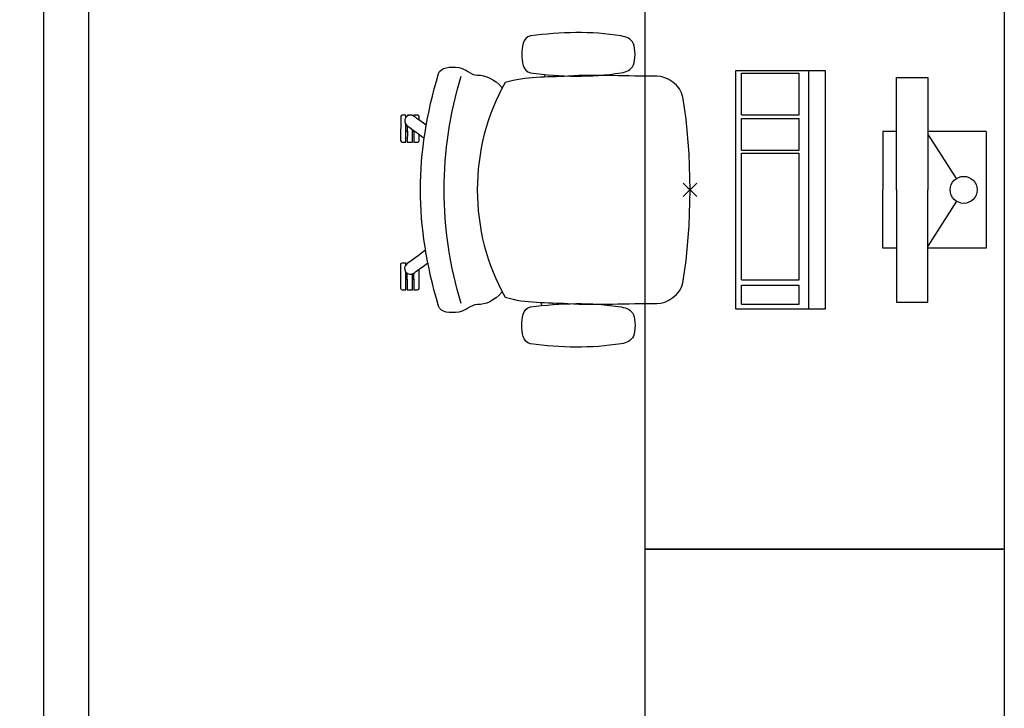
# Model space of a CAD drawing. Header units: millimetres. Extents: x -46954 to 169732, y -26853 to 94136.
# Tile 93 of 174: x -21411 to -19218, y 80688 to 82221. Entities that reach past the tile are written whole.
import ezdxf

# ---------------------------------------------------------------- set-up
doc = ezdxf.new("R2010")
doc.units = ezdxf.units.MM
doc.header["$LTSCALE"] = 400
doc.header["$PDMODE"] = 3
doc.header["$PDSIZE"] = 15
doc.linetypes.add('HIDDEN', pattern=[0.375, 0.25, -0.125])
for name, color, linetype in [('-gd', 2, 'Continuous'), ('-ve', 2, 'HIDDEN'), ('inr', 4, 'Continuous'), ('plant', 114, 'Continuous'), ('plat', 5, 'Continuous'), ('sona-s008_ip0', 7, 'Continuous'), ('symbol', 1, 'Continuous'), ('timmerwerk-ge', 150, 'Continuous')]:
    doc.layers.add(name, color=color, linetype=linetype)

# ---------------------------------------------------------------- blocks, each defined once
blk = doc.blocks.new('SONA-S008_B2')
at = {"layer": '-gd'}
blk.add_open_spline([(-253, -509.5), (-87.8, -560.2), (87.8, -560.2), (253, -509.5)], degree=3, dxfattribs=at)
for points in [[(-206.6, -15.8), (-79.4, 5.3), (79.6, 5.3), (206.6, -15.8)], [(-253, -73.9), (-253.4, -51.6), (-233.1, -20.2), (-206.6, -15.8)], [(206.6, -15.8), (233.1, -20.2), (253.4, -51.6), (253, -73.9)], [(-253, -272.1), (-257.1, -206.8), (-252.1, -139.2), (-253, -73.9)], [(253, -73.9), (252.1, -139.2), (257.1, -206.8), (253, -272.1)], [(-325.3, -126.1), (-337, -131.7), (-340.4, -140.8), (-342.5, -153.6)], [(-277.9, -126.1), (-287.8, -121.3), (-315.3, -121.3), (-325.3, -126.1)], [(-260.7, -153.6), (-262.7, -140.8), (-266.2, -131.7), (-277.9, -126.1)], [(260.6, -153.6), (262.7, -140.8), (266.2, -131.7), (277.9, -126.1)], [(277.9, -126.1), (287.8, -121.3), (315.3, -121.3), (325.3, -126.1)], [(325.3, -126.1), (337, -131.7), (340.4, -140.8), (342.5, -153.6)], [(-342.5, -153.6), (-353.5, -221.1), (-351.5, -287.6), (-342.5, -355.4)], [(-260.7, -355.4), (-251.6, -287.6), (-249.7, -221.1), (-260.7, -153.6)], [(260.6, -355.4), (251.6, -287.6), (249.7, -221.1), (260.6, -153.6)], [(342.5, -153.6), (353.4, -221.1), (351.5, -287.6), (342.5, -355.4)], [(-238.9, -411.5), (-253, -365.7), (-250.2, -318.7), (-253, -272.1)], [(253, -272.1), (250.2, -318.7), (253, -365.7), (238.9, -411.5)], [(-255.2, -303.9), (-254.1, -304.3), (-252.9, -304.7), (-251.7, -305.1)], [(251.9, -297.7), (252.9, -297.4), (253.8, -297.1), (254.7, -296.8)], [(256.9, -323.2), (255, -323.8), (253.1, -324.4), (251, -325.1)], [(-250.7, -332.5), (-253.1, -331.7), (-255.4, -330.9), (-257.6, -330.2)], [(-342.5, -355.4), (-341.5, -363), (-333.6, -369.9), (-326.1, -371.8)], [(-326.1, -371.8), (-310.3, -375.7), (-292.8, -375.7), (-277, -371.8)], [(-277, -371.8), (-269.5, -369.9), (-261.7, -363), (-260.7, -355.4)], [(277, -371.8), (269.5, -369.9), (261.7, -363), (260.6, -355.4)], [(326.1, -371.8), (310.3, -375.7), (292.8, -375.7), (277, -371.8)], [(342.5, -355.4), (341.5, -363), (333.6, -369.9), (326.1, -371.8)], [(238.9, -411.5), (95.4, -494.5), (-95.5, -494.5), (-238.9, -411.5)], [(-227.3, -418.1), (-247.1, -436.6), (-255.7, -455.2), (-255.5, -473.7)], [(255.5, -473.7), (255.7, -455.2), (247.1, -436.6), (227.3, -418.1)], [(-255.5, -473.7), (-255.4, -489), (-270.3, -500.1), (-272.1, -515.2)], [(272.1, -515.2), (270.3, -500.1), (255.4, -489), (255.5, -473.7)], [(-272.1, -515.2), (-274.4, -533.8), (-273.7, -555.7), (-258.6, -560.1)], [(258.6, -560.1), (273.7, -555.6), (274.4, -533.8), (272.1, -515.2)], [(-258.6, -560.1), (-77.4, -613.6), (78.8, -613.6), (258.6, -560.1)], [(-185.5, -615.4), (-185.5, -615.4), (-176.5, -602.9), (-162.6, -583.8)], [(-134.5, -588.9), (-152.4, -613.6), (-164.7, -630.5), (-164.7, -630.5)], [(143.1, -630.4), (143.1, -630.4), (131.8, -614.9), (115.2, -592)], [(143.7, -587.5), (156, -604.4), (163.9, -615.2), (163.9, -615.2)], [(-222.4, -606.9), (-222.4, -604.9), (-220.7, -603.3), (-218.7, -603.3)], [(-222.4, -615.1), (-222.4, -615.1), (-222.4, -606.9), (-222.4, -606.9)], [(-218.7, -603.3), (-218.7, -603.3), (-192, -603.3), (-176.8, -603.3)], [(106.4, -606.6), (106.4, -604.6), (108, -603), (110, -603)], [(106.4, -614.8), (106.4, -614.8), (106.4, -606.6), (106.4, -606.6)], [(110, -603), (110, -603), (115.6, -603), (123.1, -603)], [(154.9, -602.9), (159.4, -602.9), (162.3, -602.9), (162.3, -602.9)], [(162.3, -602.9), (164.4, -602.9), (166, -604.6), (166, -606.6)], [(166, -606.6), (166, -606.6), (166, -614.8), (166, -614.8)], [(-222.5, -641.1), (-222.5, -641.1), (-222.4, -632.9), (-222.4, -632.9)], [(-218.8, -615.1), (-218.8, -615.1), (-222.4, -615.1), (-222.4, -615.1)], [(-222.4, -629.9), (-222.4, -629.9), (-222.4, -618.1), (-222.4, -618.1)], [(-222.4, -618.1), (-222.4, -618.1), (-198.5, -618.1), (-198.5, -618.1)], [(-198.6, -630), (-198.6, -630), (-222.4, -629.9), (-222.4, -629.9)], [(-222.4, -632.9), (-222.4, -632.9), (-218.8, -632.9), (-218.8, -632.9)], [(-198.5, -615.1), (-198.5, -615.1), (-218.8, -615.1), (-218.8, -615.1)], [(-218.8, -632.9), (-218.8, -632.9), (-198.6, -633), (-198.6, -633)], [(-198.6, -633), (-198.6, -633), (-198.6, -630), (-198.6, -630)], [(-198.6, -630), (-198.6, -630), (-186.7, -630), (-186.7, -630)], [(-198.6, -633), (-198.6, -633), (-186.7, -633), (-186.7, -633)], [(-198.5, -618.1), (-198.5, -618.1), (-198.5, -615.1), (-198.5, -615.1)], [(-198.5, -615.1), (-198.5, -615.1), (-186.7, -615.2), (-186.7, -615.2)], [(-198.5, -618.1), (-198.5, -618.1), (-189.1, -618.2), (-187.1, -618.2)], [(-182.7, -633.4), (-188.4, -629.2), (-189.7, -621.1), (-185.5, -615.4)], [(-185.4, -615.2), (-186.2, -615.2), (-186.7, -615.2), (-186.7, -615.2)], [(-186.7, -615.2), (-186.7, -615.2), (-186.7, -616.4), (-186.7, -617.3)], [(-185.9, -630), (-186.4, -630), (-186.7, -630), (-186.7, -630)], [(-186.7, -630), (-186.7, -630), (-186.7, -633), (-186.7, -633)], [(-186.7, -633), (-186.7, -633), (-185.3, -633), (-183.1, -633)], [(-164.7, -630.5), (-168.8, -636.2), (-176.9, -637.5), (-182.7, -633.4)], [(-182.7, -633.4), (-182.7, -633.4), (-182.7, -633.4), (-182.7, -633.4)], [(-167.1, -633), (-166.7, -633), (-166.5, -633), (-166.5, -633)], [(-166.5, -633), (-166.5, -633), (-162.9, -633.1), (-162.9, -633.1)], [(-162.8, -630.1), (-162.8, -630.1), (-163.4, -630.1), (-164.4, -630)], [(-162.9, -633.1), (-162.9, -633.1), (-162.9, -641.3), (-162.9, -641.3)], [(-162.8, -628), (-162.8, -629.2), (-162.8, -630.1), (-162.8, -630.1)], [(110.1, -614.8), (110.1, -614.8), (106.4, -614.8), (106.4, -614.8)], [(106.4, -629.7), (106.4, -629.7), (106.4, -617.8), (106.4, -617.8)], [(106.4, -617.8), (106.4, -617.8), (130.3, -617.8), (130.3, -617.8)], [(130.3, -629.6), (130.3, -629.6), (106.4, -629.7), (106.4, -629.7)], [(106.4, -640.9), (106.4, -640.9), (106.4, -632.7), (106.4, -632.7)], [(106.4, -632.7), (106.4, -632.7), (110.1, -632.7), (110.1, -632.7)], [(130.3, -614.8), (130.3, -614.8), (110.1, -614.8), (110.1, -614.8)], [(110.1, -632.7), (110.1, -632.7), (130.3, -632.6), (130.3, -632.6)], [(130.3, -617.8), (130.3, -617.8), (130.3, -614.8), (130.3, -614.8)], [(130.3, -614.8), (130.3, -614.8), (130.9, -614.8), (131.7, -614.8)], [(130.3, -617.8), (130.3, -617.8), (131.9, -617.8), (133.9, -617.8)], [(130.3, -632.6), (130.3, -632.6), (130.3, -629.6), (130.3, -629.6)], [(130.3, -629.6), (130.3, -629.6), (142.1, -629.6), (142.1, -629.6)], [(130.3, -632.6), (130.3, -632.6), (142.2, -632.6), (142.2, -632.6)], [(142.5, -629.6), (142.3, -629.6), (142.1, -629.6), (142.1, -629.6)], [(142.1, -629.6), (142.1, -629.6), (142.2, -632.6), (142.2, -632.6)], [(142.2, -632.6), (142.2, -632.6), (143.3, -632.6), (145.1, -632.6)], [(161.1, -633.2), (155.3, -637.4), (147.2, -636.1), (143.1, -630.4)], [(163.9, -615.2), (168.1, -621), (166.8, -629.1), (161.1, -633.2)], [(161.1, -633.2), (161.1, -633.2), (161.1, -633.2), (161.1, -633.2)], [(161.8, -632.6), (162.2, -632.6), (162.4, -632.6), (162.4, -632.6)], [(162.4, -632.6), (162.4, -632.6), (166, -632.6), (166, -632.6)], [(166, -614.8), (166, -614.8), (164.6, -614.8), (163.5, -614.8)], [(166, -629.6), (166, -629.6), (165.4, -629.6), (164.4, -629.6)], [(165.3, -617.8), (165.8, -617.8), (166, -617.8), (166, -617.8)], [(166, -617.8), (166, -617.8), (166, -618.6), (166, -619.9)], [(166, -625.7), (166, -627.8), (166, -629.6), (166, -629.6)], [(166, -632.6), (166, -632.6), (166, -640.8), (166, -640.8)], [(-218.8, -644.8), (-220.8, -644.8), (-222.5, -643.1), (-222.5, -641.1)], [(-166.5, -644.9), (-166.5, -644.9), (-218.8, -644.8), (-218.8, -644.8)], [(-162.9, -641.3), (-162.9, -643.3), (-164.5, -644.9), (-166.5, -644.9)], [(110.1, -644.5), (108.1, -644.5), (106.5, -642.9), (106.4, -640.9)], [(162.4, -644.4), (162.4, -644.4), (110.1, -644.5), (110.1, -644.5)], [(166, -640.8), (166, -642.8), (164.4, -644.4), (162.4, -644.4)]]:
    blk.add_open_spline(points, degree=3)
at = {"layer": 'sona-s008_ip0'}
blk.add_point((0, 0), dxfattribs=at)
blk = doc.blocks.new('SYMB-CMP4_B2')
for p, q in [((-130, 558.1), (130, 558.1)), ((-130, 558.1), (-130, 428.1)), ((130, 558.1), (130, 428.1)), ((-25.3, 491.9), (-125, 428.1)), ((25.3, 491.9), (125, 428.1)), ((-250, 358.1), (-250, 428.1)), ((-250, 428.1), (0, 428.1)), ((250, 428.1), (0, 428.1)), ((250, 358.1), (250, 428.1)), ((0, 358.1), (-250, 358.1)), ((-130, 358.1), (-130, 328.1)), ((0, 358.1), (250, 358.1)), ((130, 358.1), (130, 328.1)), ((-130, 328.1), (0, 328.1)), ((130, 328.1), (0, 328.1)), ((265, 200), (-265, 200)), ((-265, 200), (-265, 0)), ((265, 0), (265, 200)), ((265, 162.9), (-265, 162.9)), ((-166.8, 141.5), (-259.7, 141.5)), ((-259.7, 12.9), (-259.7, 141.5)), ((-166.8, 12.9), (-166.8, 141.5)), ((-88, 141.5), (-159.1, 141.5)), ((-159.1, 12.9), (-159.1, 141.5)), ((-88, 12.9), (-88, 141.5)), ((200.4, 141.5), (-81.5, 141.5)), ((-81.5, 12.9), (-81.5, 141.5)), ((200.4, 12.9), (200.4, 141.5)), ((254.7, 141.5), (212.3, 141.5)), ((212.3, 12.9), (212.3, 141.5)), ((254.7, 12.9), (254.7, 141.5)), ((-265, 0), (265, 0)), ((-166.8, 12.9), (-259.7, 12.9)), ((-88, 12.9), (-159.1, 12.9)), ((200.4, 12.9), (-81.5, 12.9)), ((254.7, 12.9), (212.3, 12.9))]:
    blk.add_line(p, q)
blk.add_circle((0, 508.1), 30)
blk = doc.blocks.new('boom nieuw 01')
at = {"layer": 'plant', "extrusion": (0, -4.44089e-16, -1)}
for p, q in [((-224.7, 788.7), (-238, 749.2)), ((-224.7, 788.7), (-238, 749.2)), ((-224.7, 744.5), (-224.7, 788.7)), ((-224.7, 744.5), (-224.7, 788.7)), ((-238, 749.2), (-256.6, 677.1)), ((-238, 749.2), (-256.6, 677.1)), ((-219.3, 695.7), (-224.7, 744.5)), ((-219.3, 695.7), (-224.7, 744.5)), ((-573.8, 694.3), (-627.3, 736.9)), ((-627.3, 736.9), (-616.4, 698.2)), ((-573.8, 694.3), (-627.3, 736.9)), ((-627.3, 736.9), (-616.4, 698.2)), ((-616.4, 698.2), (-563.7, 639.2)), ((-616.4, 698.2), (-563.7, 639.2)), ((-518.7, 654), (-573.8, 694.3)), ((-518.7, 654), (-573.8, 694.3)), ((-284.5, 709.5), (-297.8, 669.9)), ((-284.5, 665.3), (-284.5, 709.5)), ((-218.5, 629.8), (-219.3, 695.7)), ((-218.5, 629.8), (-219.3, 695.7)), ((-256.6, 677.1), (-284.5, 618.9)), ((-256.6, 677.1), (-284.5, 618.9)), ((-466.7, 617.5), (-518.7, 654)), ((-466.7, 617.5), (-518.7, 654)), ((-297.8, 669.9), (-316.4, 597.8)), ((-279.1, 616.4), (-284.5, 665.3)), ((-563.7, 639.2), (-510.2, 574.1)), ((-563.7, 639.2), (-510.2, 574.1)), ((-227.1, 576.3), (-218.5, 629.8)), ((-227.1, 576.3), (-218.5, 629.8)), ((-412.5, 564.8), (-466.7, 617.5)), ((-412.5, 564.8), (-466.7, 617.5)), ((-284.5, 618.9), (-308.5, 551.4)), ((-284.5, 618.9), (-308.5, 551.4)), ((9.4, 616.6), (-55, 579.3)), ((9.4, 616.6), (-55, 579.3)), ((-35.5, 579.3), (9.4, 616.6)), ((-35.5, 579.3), (9.4, 616.6)), ((-530.6, 541.3), (-584.1, 583.9)), ((-584.1, 583.9), (-573.3, 545.2)), ((-530.6, 541.3), (-584.1, 583.9)), ((-584.1, 583.9), (-573.3, 545.2)), ((-316.4, 597.8), (-344.3, 539.7)), ((-55, 579.3), (-119.3, 547.6)), ((-55, 579.3), (-119.3, 547.6)), ((-55, 560), (-35.5, 579.3)), ((-55, 560), (-35.5, 579.3)), ((-510.2, 574.1), (-462.9, 509.7)), ((-510.2, 574.1), (-462.9, 509.7)), ((-369, 511.3), (-412.5, 564.8)), ((-369, 511.3), (-412.5, 564.8)), ((-242.6, 518.9), (-227.1, 576.3)), ((-242.6, 518.9), (-227.1, 576.3)), ((-101.5, 523.5), (-55, 560)), ((-101.5, 523.5), (-55, 560)), ((125.7, 568.5), (73, 551.4)), ((125.7, 568.5), (73, 551.4)), ((91.6, 539), (125.7, 568.5)), ((91.6, 539), (125.7, 568.5)), ((-573.3, 545.2), (-520.5, 486.2)), ((-573.3, 545.2), (-520.5, 486.2)), ((-475.6, 501), (-530.6, 541.3)), ((-475.6, 501), (-530.6, 541.3)), ((-344.3, 539.7), (-368.3, 472.2)), ((-308.5, 551.4), (-333.3, 487.8)), ((-308.5, 551.4), (-333.3, 487.8)), ((-119.3, 547.6), (-186.8, 511.1)), ((-95.3, 500.1), (-50.4, 537.3)), ((73, 551.4), (-3.8, 516.5)), ((73, 551.4), (-3.8, 516.5)), ((61.4, 516.5), (91.6, 539)), ((61.4, 516.5), (91.6, 539)), ((-462.9, 509.7), (-423.3, 465.5)), ((-462.9, 509.7), (-423.3, 465.5)), ((-186.8, 511.1), (-234.1, 478.6)), ((-186.8, 511.1), (-234.1, 478.6)), ((-3.8, 516.5), (-69.7, 496.4)), ((-3.8, 516.5), (-69.7, 496.4)), ((19.5, 490.2), (61.4, 516.5)), ((19.5, 490.2), (61.4, 516.5)), ((-520.5, 486.2), (-467, 421.1)), ((-520.5, 486.2), (-467, 421.1)), ((-423.6, 464.5), (-475.6, 501)), ((-423.6, 464.5), (-475.6, 501)), ((-167.4, 459.9), (-135.6, 487.8)), ((-167.4, 459.9), (-135.6, 487.8)), ((-25.5, 463.8), (19.5, 490.2)), ((-25.5, 463.8), (19.5, 490.2)), ((-369.3, 411.8), (-423.6, 464.5)), ((-369.3, 411.8), (-423.6, 464.5)), ((-423.3, 465.5), (-397, 443.8)), ((-423.3, 465.5), (-397, 443.8)), ((-78.2, 442.9), (-25.5, 463.8)), ((-78.2, 442.9), (-25.5, 463.8)), ((-830.8, 440.5), (-863.4, 450.5)), ((-863.4, 450.5), (-807.5, 440.5)), ((-830.8, 440.5), (-863.4, 450.5)), ((-863.4, 450.5), (-807.5, 440.5)), ((-792.8, 417.2), (-830.8, 440.5)), ((-792.8, 417.2), (-830.8, 440.5)), ((-807.5, 440.5), (-733.1, 431.9)), ((-807.5, 440.5), (-733.1, 431.9)), ((-195.4, 408.6), (-161.3, 444.2)), ((-127.8, 423.5), (-78.2, 442.9)), ((-127.8, 423.5), (-78.2, 442.9)), ((-750.9, 400.1), (-792.8, 417.2)), ((-750.9, 400.1), (-792.8, 417.2)), ((-733.1, 431.9), (-646.2, 418.7)), ((-733.1, 431.9), (-646.2, 418.7)), ((-646.2, 418.7), (-567.1, 414.8)), ((-646.2, 418.7), (-567.1, 414.8)), ((-567.1, 414.8), (-509.8, 422.6)), ((-567.1, 414.8), (-509.8, 422.6)), ((-509.8, 422.6), (-450.9, 434.3)), ((-509.8, 422.6), (-450.9, 434.3)), ((-169.7, 409.6), (-127.8, 423.5)), ((-169.7, 409.6), (-127.8, 423.5)), ((-690.5, 378.4), (-750.9, 400.1)), ((-690.5, 378.4), (-750.9, 400.1)), ((140.3, 402.5), (70.5, 387.7)), ((140.3, 402.5), (70.5, 387.7)), ((103.9, 389.3), (140.3, 402.5)), ((103.9, 389.3), (140.3, 402.5)), ((-601.3, 365.2), (-690.5, 378.4)), ((-601.3, 365.2), (-690.5, 378.4)), ((-231.2, 344.3), (-253.6, 370.7)), ((-231.2, 344.3), (-253.6, 370.7)), ((-14.8, 384.6), (-100.1, 386.9)), ((-14.8, 384.6), (-100.1, 386.9)), ((70.5, 387.7), (-14.8, 384.6)), ((70.5, 387.7), (-14.8, 384.6)), ((-4.7, 353.6), (51.1, 370.7)), ((-4.7, 353.6), (51.1, 370.7)), ((51.1, 370.7), (103.9, 389.3)), ((51.1, 370.7), (103.9, 389.3)), ((-724.3, 343.1), (-665.3, 349.3)), ((-724.3, 343.1), (-665.3, 349.3)), ((-665.3, 349.3), (-612.6, 352.4)), ((-665.3, 349.3), (-612.6, 352.4)), ((-612.6, 352.4), (-577.7, 349.3)), ((-612.6, 352.4), (-577.7, 349.3)), ((-547, 362.1), (-601.3, 365.2)), ((-547, 362.1), (-601.3, 365.2)), ((-397.8, 347), (-435.8, 328.4)), ((-397.8, 347), (-435.8, 328.4)), ((-105.3, 362.3), (-122.3, 363.9)), ((-105.3, 362.3), (-122.3, 363.9)), ((-82.8, 335.9), (-105.3, 362.3)), ((-82.8, 335.9), (-105.3, 362.3)), ((224.1, 358.6), (154.3, 343.8)), ((224.1, 358.6), (154.3, 343.8)), ((187.6, 345.4), (224.1, 358.6)), ((187.6, 345.4), (224.1, 358.6)), ((-838.2, 330.7), (-790.1, 339.3)), ((-838.2, 330.7), (-790.1, 339.3)), ((-787.1, 335.4), (-838.2, 330.7)), ((-787.1, 335.4), (-838.2, 330.7)), ((-790.1, 339.3), (-724.3, 343.1)), ((-790.1, 339.3), (-724.3, 343.1)), ((-737.4, 334.6), (-787.1, 335.4)), ((-737.4, 334.6), (-787.1, 335.4)), ((-690.9, 319.8), (-737.4, 334.6)), ((-191.6, 292.4), (-231.2, 344.3)), ((-191.6, 292.4), (-231.2, 344.3)), ((-113, 330.5), (-85.1, 277)), ((-113, 330.5), (-85.1, 277)), ((-43.2, 284), (-82.8, 335.9)), ((-43.2, 284), (-82.8, 335.9)), ((69, 340.7), (-16.3, 343)), ((69, 340.7), (-16.3, 343)), ((154.3, 343.8), (69, 340.7)), ((154.3, 343.8), (69, 340.7)), ((79.1, 309.7), (134.9, 326.8)), ((79.1, 309.7), (134.9, 326.8)), ((134.9, 326.8), (187.6, 345.4)), ((134.9, 326.8), (187.6, 345.4)), ((-635.8, 315.2), (-690.9, 319.8)), ((-635.8, 315.2), (-690.9, 319.8)), ((-642.4, 298.2), (-680.4, 321.5)), ((-642.4, 298.2), (-680.4, 321.5)), ((-552.9, 314.1), (-604.1, 262.9)), ((-552.9, 314.1), (-604.1, 262.9)), ((-582.7, 312.9), (-495.8, 299.8)), ((-582.7, 312.9), (-495.8, 299.8)), ((-472.3, 291.6), (-455.2, 308.6)), ((-472.3, 291.6), (-455.2, 308.6)), ((-127.2, 307.4), (-59, 290.3)), ((-127.2, 307.4), (-59, 290.3)), ((16.3, 294.2), (79.1, 309.7)), ((16.3, 294.2), (79.1, 309.7)), ((-600.5, 281.1), (-642.4, 298.2)), ((-600.5, 281.1), (-642.4, 298.2)), ((-540, 259.4), (-600.5, 281.1)), ((-540, 259.4), (-600.5, 281.1)), ((-511.1, 262.9), (-472.3, 291.6)), ((-511.1, 262.9), (-472.3, 291.6)), ((-495.8, 299.8), (-416.7, 295.8)), ((-495.8, 299.8), (-416.7, 295.8)), ((-280.7, 287.7), (-231.9, 238.1)), ((-280.7, 287.7), (-231.9, 238.1)), ((-233.5, 285.4), (-204, 232.6)), ((-233.5, 285.4), (-204, 232.6)), ((-151.3, 243.5), (-191.6, 292.4)), ((-151.3, 243.5), (-191.6, 292.4)), ((-59, 290.3), (16.3, 294.2)), ((-59, 290.3), (16.3, 294.2)), ((-2.9, 235.1), (-43.2, 284)), ((-2.9, 235.1), (-43.2, 284)), ((-604.1, 262.9), (-647.5, 228)), ((-604.1, 262.9), (-647.5, 228)), ((-567.7, 224.9), (-511.1, 262.9)), ((-567.7, 224.9), (-511.1, 262.9)), ((-450.8, 246.2), (-540, 259.4)), ((-450.8, 246.2), (-540, 259.4)), ((-193.9, 215.6), (-242, 259.8)), ((-193.9, 215.6), (-242, 259.8)), ((-85.1, 277), (-55.6, 224.2)), ((-85.1, 277), (-55.6, 224.2)), ((-746.3, 230), (-680.4, 233.8)), ((-746.3, 230), (-680.4, 233.8)), ((-680.4, 233.8), (-621.4, 240)), ((-680.4, 233.8), (-621.4, 240)), ((-396.6, 243.1), (-450.8, 246.2)), ((-396.6, 243.1), (-450.8, 246.2)), ((-369.1, 232.3), (-402.5, 195.1)), ((-369.1, 232.3), (-402.5, 195.1)), ((-353.9, 237.7), (-391.9, 219.1)), ((-353.9, 237.7), (-391.9, 219.1)), ((-231.9, 238.1), (-199.3, 193.9)), ((-231.9, 238.1), (-199.3, 193.9)), ((-204, 232.6), (-173.8, 186.1)), ((-204, 232.6), (-173.8, 186.1)), ((-33.4, 98.5), (-151.3, 243.5)), ((-33.4, 98.5), (-151.3, 243.5)), ((-794.4, 221.4), (-746.3, 230)), ((-794.4, 221.4), (-746.3, 230)), ((-743.2, 226.1), (-794.4, 221.4)), ((-743.2, 226.1), (-794.4, 221.4)), ((-693.6, 225.3), (-743.2, 226.1)), ((-693.6, 225.3), (-743.2, 226.1)), ((-647, 210.5), (-693.6, 225.3)), ((-647, 210.5), (-693.6, 225.3)), ((-647.5, 228), (-685.5, 193.1)), ((-647.5, 228), (-685.5, 193.1)), ((-592, 205.9), (-647, 210.5)), ((-592, 205.9), (-647, 210.5)), ((-619.6, 196.2), (-567.7, 224.9)), ((-619.6, 196.2), (-567.7, 224.9)), ((-391.9, 219.1), (-495.8, 183.4)), ((-391.9, 219.1), (-495.8, 183.4)), ((-296.5, 215.1), (-268.6, 161.6)), ((-296.5, 215.1), (-268.6, 161.6)), ((-173.8, 186.1), (-193.9, 215.6)), ((-173.8, 186.1), (-193.9, 215.6)), ((-55.6, 224.2), (-25.4, 177.7)), ((-55.6, 224.2), (-25.4, 177.7)), ((-685.5, 193.1), (-722, 162.8)), ((-685.5, 193.1), (-722, 162.8)), ((-687.8, 166.7), (-619.6, 196.2)), ((-687.8, 166.7), (-619.6, 196.2)), ((-548.5, 185.8), (-592, 205.9)), ((-548.5, 185.8), (-592, 205.9)), ((-495.8, 183.4), (-548.5, 185.8)), ((-495.8, 183.4), (-548.5, 185.8)), ((-402.5, 195.1), (-453.7, 143.9)), ((-402.5, 195.1), (-453.7, 143.9)), ((-199.3, 193.9), (-138.1, 142.7)), ((-199.3, 193.9), (-138.1, 142.7)), ((-25.4, 177.7), (-45.6, 207.2)), ((-25.4, 177.7), (-45.6, 207.2)), ((-722, 162.8), (-747.6, 141.1)), ((-722, 162.8), (-747.6, 141.1)), ((-736.7, 138.8), (-687.8, 166.7)), ((-736.7, 138.8), (-687.8, 166.7)), ((-186.4, 119.7), (-226.7, 168.6)), ((-186.4, 119.7), (-226.7, 168.6)), ((-747.6, 141.1), (-796.4, 107)), ((-747.6, 141.1), (-796.4, 107)), ((-796.4, 107), (-736.7, 138.8)), ((-796.4, 107), (-736.7, 138.8)), ((-453.7, 143.9), (-497.1, 109)), ((-453.7, 143.9), (-497.1, 109)), ((-268.6, 161.6), (-239.1, 108.8)), ((-268.6, 161.6), (-239.1, 108.8)), ((-262.5, 88.8), (-247.8, 154.7)), ((-262.5, 88.8), (-247.8, 154.7)), ((-138.1, 142.7), (-93.1, 115.6)), ((-138.1, 142.7), (-93.1, 115.6)), ((-68.6, -25.3), (-186.4, 119.7)), ((-68.6, -25.3), (-186.4, 119.7)), ((-497.1, 109), (-535.1, 74.1)), ((-497.1, 109), (-535.1, 74.1)), ((-469.2, 77.2), (-417.3, 105.9)), ((-469.2, 77.2), (-417.3, 105.9)), ((-316.9, 95), (-308.3, 24.4)), ((-316.9, 95), (-308.3, 24.4)), ((-302.7, 34.4), (-303.5, 106.5)), ((-302.7, 34.4), (-303.5, 106.5)), ((-267.1, 114.3), (-234.5, 70.1)), ((-267.1, 114.3), (-234.5, 70.1)), ((-93.1, 115.6), (-36.5, 86.1)), ((-93.1, 115.6), (-36.5, 86.1)), ((2.3, 55.9), (-33.4, 98.5)), ((2.3, 55.9), (-33.4, 98.5)), ((-535.1, 74.1), (-571.6, 43.9)), ((-535.1, 74.1), (-571.6, 43.9)), ((-537.4, 47.8), (-469.2, 77.2)), ((-537.4, 47.8), (-469.2, 77.2)), ((-380.3, 87.1), (-378, 36.8)), ((-380.3, 87.1), (-378, 36.8)), ((-278.1, 12), (-262.5, 88.8)), ((-278.1, 12), (-262.5, 88.8)), ((-234.5, 70.1), (-173.3, 18.9)), ((-234.5, 70.1), (-173.3, 18.9)), ((-36.5, 86.1), (2.3, 55.9)), ((-36.5, 86.1), (2.3, 55.9)), ((-586.3, 19.8), (-537.4, 47.8)), ((-586.3, 19.8), (-537.4, 47.8)), ((-571.6, 43.9), (-597.1, 22.1)), ((-571.6, 43.9), (-597.1, 22.1)), ((-378, 36.8), (-371.8, -25.3)), ((-378, 36.8), (-371.8, -25.3)), ((-317.5, -31.5), (-302.7, 34.4)), ((-317.5, -31.5), (-302.7, 34.4)), ((-308.3, 24.4), (-303.6, -32.2)), ((-308.3, 24.4), (-303.6, -32.2)), ((-597.1, 22.1), (-646, -12)), ((-597.1, 22.1), (-646, -12)), ((-646, -12), (-586.3, 19.8)), ((-646, -12), (-586.3, 19.8)), ((-292.8, -57.8), (-278.1, 12)), ((-292.8, -57.8), (-278.1, 12)), ((-173.3, 18.9), (-128.3, -8.2)), ((-173.3, 18.9), (-128.3, -8.2)), ((-128.3, -8.2), (-71.7, -37.7)), ((-128.3, -8.2), (-71.7, -37.7)), ((-371.8, -25.3), (-363.2, -95.9)), ((-371.8, -25.3), (-363.2, -95.9)), ((-333, -108.3), (-317.5, -31.5)), ((-333, -108.3), (-317.5, -31.5)), ((-303.6, -32.2), (-299, -81)), ((-303.6, -32.2), (-299, -81)), ((-71.7, -37.7), (-32.9, -67.9)), ((-71.7, -37.7), (-32.9, -67.9)), ((-32.9, -67.9), (-68.6, -25.3)), ((-32.9, -67.9), (-68.6, -25.3)), ((-302.9, -123.7), (-292.8, -57.8)), ((-302.9, -123.7), (-292.8, -57.8)), ((-299, -81), (-302.9, -123.7)), ((-299, -81), (-302.9, -123.7)), ((-363.2, -95.9), (-358.6, -152.4)), ((-363.2, -95.9), (-358.6, -152.4)), ((-347.7, -178.1), (-333, -108.3)), ((-347.7, -178.1), (-333, -108.3)), ((-358.6, -152.4), (-353.9, -201.3)), ((-358.6, -152.4), (-353.9, -201.3)), ((-357.8, -243.9), (-347.7, -178.1)), ((-357.8, -243.9), (-347.7, -178.1)), ((-353.9, -201.3), (-357.8, -243.9)), ((-353.9, -201.3), (-357.8, -243.9))]:
    blk.add_line(p, q, dxfattribs=at)
at = {"layer": 'timmerwerk-ge', "linetype": 'Continuous', "extrusion": (0, -4.44089e-16, -1)}
for p, q in [((0, 647), (-647, 647)), ((-647, 647), (-647, 0)), ((0, 0), (0, 647)), ((-647, 0), (0, 0))]:
    blk.add_line(p, q, dxfattribs=at)

msp = doc.modelspace()

# ---------------------------------------------------------------- linework, layer by layer
at = {"layer": 'inr'}
for points in [[(-19217.73324, 82642.15077), (-19217.73324, 81042.15077), (-20017.73324, 81042.15077), (-20017.73324, 82642.15077)], [(-19217.73324, 81042.15077), (-19217.73324, 79442.15077), (-20017.73324, 79442.15077), (-20017.73324, 81042.15077)]]:
    msp.add_lwpolyline(points, close=True, dxfattribs=at)
at = {"layer": 'plat'}
for p, q in [((-21357.73324, 83211.57274), (-21357.73324, 78206.57274)), ((-21257.73324, 83211.57274), (-21257.73324, 78206.57274))]:
    msp.add_line(p, q, dxfattribs=at)

# ---------------------------------------------------------------- block references
at = {"layer": '-ve', "xscale": 0.9488793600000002, "yscale": 0.9488793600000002, "zscale": 0.9488793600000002, "rotation": 90}
msp.add_blockref('boom nieuw 01', (-21485.4267, 82699.52892), dxfattribs=at)
at = {"layer": 'inr', "xscale": -1, "rotation": 270}
msp.add_blockref('SONA-S008_B2', (-19917.73324, 81842.15077), dxfattribs=at)
at = {"layer": 'symbol', "rotation": 270}
msp.add_blockref('SYMB-CMP4_B2', (-19816.24453, 81842.15077), dxfattribs=at)

doc.saveas('drawing.dxf')
